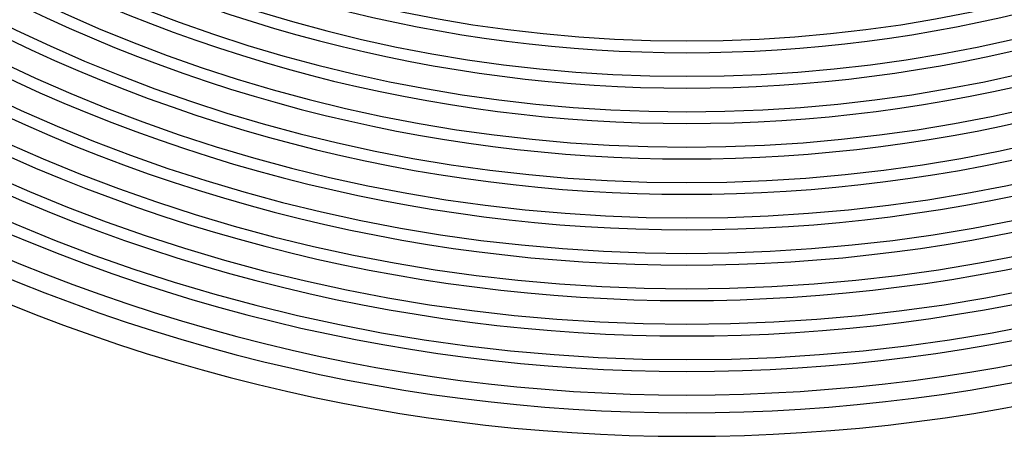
# Model space of a CAD drawing. Header units: millimetres. Extents: x -345 to 345, y -305 to 305.
# Tile 33 of 87: x -113 to 54, y -305 to -234. Entities that reach past the tile are written whole.
import ezdxf

# ---------------------------------------------------------------- set-up
doc = ezdxf.new("R2010")
doc.units = ezdxf.units.MM
doc.layers.add('THICK', color=7, linetype='Continuous')

msp = doc.modelspace()

# ---------------------------------------------------------------- linework, layer by layer
at = {"layer": 'THICK'}
for radius, start, end in [(292, 180, 0), (286, 180, 0), (280, 180, 0), (274, 180, 0), (268, 180, 0), (262, 180, 0), (256, 180, 0), (250, 180, 0), (244, 180, 0), (238, 180, 0), (240, 240.4775, 299.5225), (246, 240.4658, 299.5342), (252, 240.4547, 299.5453), (258, 240.4442, 299.5558), (264, 240.4341, 299.566), (270, 240.4244, 299.5756), (276, 240.4152, 299.5848), (282, 240.4063, 299.5936), (288, 240.3979, 299.6021), (294, 240.3898, 299.6102), (298, 240.1113, 299.8887), (301, 240.3807, 299.6193), (305, 240.3751, 299.6249)]:
    msp.add_arc((0, 0), radius, start, end, dxfattribs=at)

doc.saveas('drawing.dxf')
